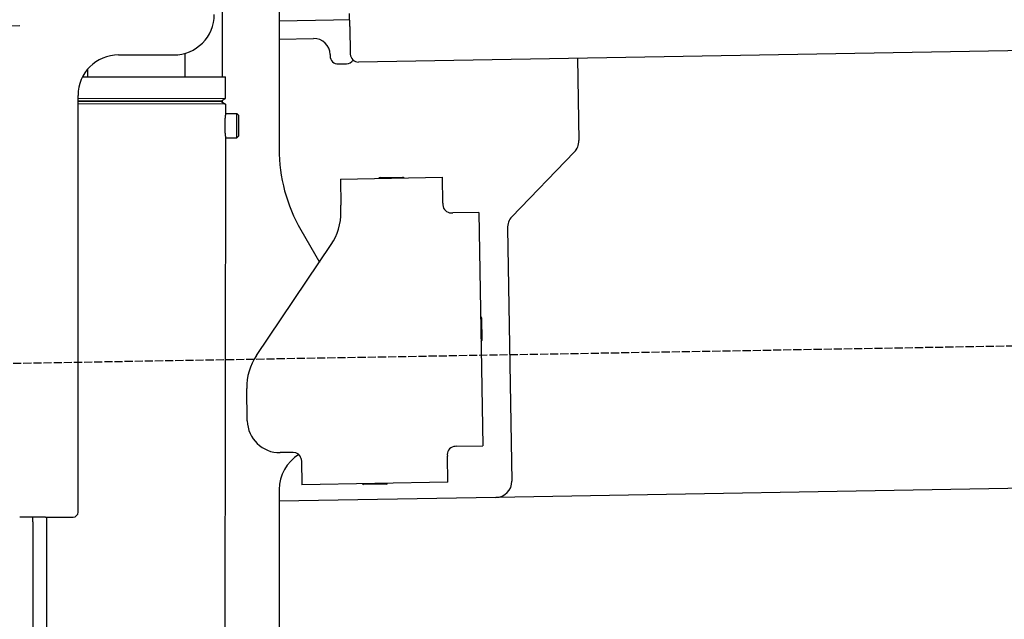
# Model space of a CAD drawing. Extents: x 1073 to 6773, y 5891 to 11716.
# Tile 38 of 45: x 4448 to 5055, y 10009 to 10379. Entities that reach past the tile are written whole.
import ezdxf

# ---------------------------------------------------------------- set-up
doc = ezdxf.new("R2010")
doc.units = 0
doc.linetypes.add('GEN3', pattern=[6.25, 5, -1.25])
doc.layers.get('0').update_dxf_attribs({"linetype": 'CONTINUOUS'})
doc.layers.add('3', color=6, linetype='GEN3')

msp = doc.modelspace()

# ---------------------------------------------------------------- linework, layer by layer
for p, q in [((4572.57, 10343.9), (4572.57, 10422.48)), ((4607.57, 10421.48), (4607.57, 10299.54)), ((4641.12, 10378.84), (4607.57, 10378.25)), ((4651.12, 10379.01), (4641.12, 10378.84)), ((4651.19, 10375.01), (4651.05, 10383.01)), ((4447.57, 10375.46), (4396.16, 10374.56)), ((4651.19, 10375.01), (4651.48, 10358.02)), ((6011.36, 10376.75), (4656.57, 10353.1)), ((4607.57, 10367.25), (4628.81, 10367.62)), ((4508.57, 10357.48), (4542.57, 10357.48)), ((4549.57, 10343.93), (4549.59, 10358.49)), ((4638.99, 10357.8), (4639, 10356.8)), ((4791.55, 10355.46), (4792.44, 10304.61)), ((4489.57, 10344.03), (4489.57, 10348.74)), ((4644.09, 10351.89), (4649.09, 10351.97)), ((4486.4, 10344.03), (4574.57, 10343.89)), ((4574.55, 10330.63), (4574.57, 10343.89)), ((4483.57, 10075.48), (4483.57, 10332.48)), ((4483.57, 10075.48), (4483.57, 10332.48)), ((4483.57, 10330.77), (4574.55, 10330.63)), ((4571.54, 10328.9), (4574.55, 10330.63)), ((4483.57, 10329.03), (4571.54, 10328.9)), ((4571.54, 10328.9), (4483.57, 10329.03)), ((4574.54, 10327.16), (4483.57, 10327.3)), ((4571.54, 10328.9), (4574.54, 10327.16)), ((4572.57, 10328.31), (4572.57, 10329.49)), ((4574.54, 10327.16), (4574.53, 10321.39)), ((4574.53, 10321.39), (4581.53, 10321.38)), ((4581.51, 10306.38), (4581.53, 10321.38)), ((4582.53, 10320.38), (4581.53, 10321.38)), ((4582.53, 10320.38), (4582.51, 10307.38)), ((4574.51, 10306.39), (4571.79, 8191.9)), ((4574.51, 10306.39), (4581.51, 10306.38)), ((4582.51, 10307.38), (4581.51, 10306.38)), ((4789.63, 10297.49), (4751.18, 10257.67)), ((4645.33, 10280.9), (4708.32, 10282)), ((4669.82, 10281.82), (4683.81, 10282.07)), ((4708.6, 10266), (4708.32, 10282)), ((4645.33, 10280.9), (4645.61, 10264.9)), ((4645.68, 10260.66), (4645.61, 10264.9)), ((4708.6, 10266), (4708.62, 10265)), ((4713.7, 10260.09), (4714.7, 10260.1)), ((4730.7, 10260.38), (4714.7, 10260.1)), ((4730.7, 10260.38), (4733.21, 10116.4)), ((4620.96, 10249.54), (4632.43, 10229.69)), ((4748.37, 10250.55), (4751.09, 10094.71)), ((4593.55, 10172.05), (4639.7, 10240.48)), ((4732.33, 10195.4), (4732.58, 10181.4)), ((4587.92, 10131.87), (4587.57, 10151.87)), ((4616.27, 10112.36), (4608.27, 10112.22)), ((4717.22, 10116.13), (4716.22, 10116.11)), ((4717.22, 10116.13), (4733.21, 10116.4)), ((4621.35, 10107.45), (4621.61, 10092.45)), ((4711.3, 10111.02), (4711.32, 10110.02)), ((4711.6, 10094.02), (4711.32, 10110.02)), ((6241.04, 10110.72), (4741.27, 10084.54)), ((4711.6, 10094.02), (4621.61, 10092.45)), ((4673.61, 10092.86), (4659.62, 10092.62)), ((4607.57, 10089.48), (4607.57, 8629.11)), ((4741.27, 10084.54), (4607.57, 10082.21)), ((4463.57, 10072.48), (4447.57, 10072.48)), ((4463.57, 10072.48), (4447.57, 10072.48)), ((4455.57, 10069.48), (4455.57, 10072.48)), ((4455.57, 10069.48), (4455.57, 10072.48)), ((4455.57, 10069.48), (4455.57, 8072.48)), ((4464.15, 10072.48), (4461.79, 8192.07)), ((4463.57, 10072.48), (4480.57, 10072.48)), ((4463.57, 10072.48), (4480.57, 10072.48))]:
    msp.add_line(p, q)
for points in [[(4574.53, 10321.4, 0), (4574.53, 10321.4, 0), (4574.53, 10321.4, 0), (4574.53, 10321.4, 0), (4574.53, 10321.4, 0), (4574.53, 10321.4, 0), (4574.53, 10321.4, 0), (4574.53, 10321.4, 0), (4574.53, 10321.4, 0), (4574.53, 10321.4, 0), (4574.53, 10321.4, 0), (4574.53, 10321.4, 0), (4574.53, 10321.4, 0), (4574.53, 10321.4, 0), (4574.53, 10321.4, 0), (4574.53, 10321.4, 0), (4574.53, 10321.4, 0), (4574.53, 10321.4, 0), (4574.53, 10321.4, 0), (4574.53, 10321.4, 0), (4574.53, 10321.4, 0), (4574.53, 10321.4, 0), (4574.53, 10321.4, 0), (4574.53, 10321.3, 0), (4574.52, 10321.3, 0), (4574.52, 10321.3, 0), (4574.52, 10321.3, 0), (4574.52, 10321.3, 0), (4574.52, 10321.3, 0), (4574.52, 10321.3, 0), (4574.52, 10321.3, 0), (4574.52, 10321.3, 0), (4574.52, 10321.3, 0), (4574.52, 10321.3, 0), (4574.52, 10321.3, 0), (4574.52, 10321.3, 0), (4574.52, 10321.3, 0), (4574.51, 10321.3, 0), (4574.51, 10321.3, 0), (4574.51, 10321.3, 0), (4574.51, 10321.3, 0), (4574.51, 10321.2, 0), (4574.51, 10321.2, 0), (4574.51, 10321.2, 0), (4574.51, 10321.2, 0), (4574.51, 10321.2, 0), (4574.51, 10321.2, 0), (4574.5, 10321.2, 0), (4574.5, 10321.2, 0), (4574.5, 10321.2, 0), (4574.5, 10321.2, 0), (4574.5, 10321.2, 0), (4574.5, 10321.2, 0), (4574.5, 10321.1, 0), (4574.5, 10321.1, 0), (4574.5, 10321.1, 0), (4574.49, 10321.1, 0), (4574.49, 10321.1, 0), (4574.49, 10321.1, 0), (4574.49, 10321.1, 0), (4574.49, 10321.1, 0), (4574.49, 10321.1, 0), (4574.49, 10321, 0), (4574.48, 10321, 0), (4574.48, 10321, 0), (4574.48, 10321, 0), (4574.48, 10321, 0), (4574.48, 10321, 0), (4574.48, 10321, 0), (4574.47, 10321, 0), (4574.47, 10321, 0), (4574.47, 10320.9, 0), (4574.47, 10320.9, 0), (4574.47, 10320.9, 0), (4574.47, 10320.9, 0), (4574.46, 10320.9, 0), (4574.46, 10320.9, 0), (4574.46, 10320.9, 0), (4574.46, 10320.8, 0), (4574.46, 10320.8, 0), (4574.46, 10320.8, 0), (4574.45, 10320.8, 0), (4574.45, 10320.8, 0), (4574.45, 10320.8, 0), (4574.45, 10320.8, 0), (4574.45, 10320.7, 0), (4574.44, 10320.7, 0), (4574.44, 10320.7, 0), (4574.44, 10320.7, 0), (4574.44, 10320.7, 0), (4574.44, 10320.7, 0), (4574.43, 10320.6, 0), (4574.43, 10320.6, 0), (4574.43, 10320.6, 0), (4574.43, 10320.6, 0), (4574.43, 10320.6, 0), (4574.42, 10320.6, 0), (4574.42, 10320.5, 0), (4574.42, 10320.5, 0), (4574.42, 10320.5, 0), (4574.42, 10320.5, 0), (4574.41, 10320.5, 0), (4574.41, 10320.5, 0), (4574.41, 10320.4, 0), (4574.41, 10320.4, 0), (4574.4, 10320.4, 0), (4574.4, 10320.4, 0), (4574.4, 10320.4, 0), (4574.4, 10320.3, 0), (4574.4, 10320.3, 0), (4574.39, 10320.3, 0), (4574.39, 10320.3, 0), (4574.39, 10320.3, 0), (4574.39, 10320.3, 0), (4574.38, 10320.2, 0), (4574.38, 10320.2, 0), (4574.38, 10320.2, 0), (4574.38, 10320.2, 0), (4574.37, 10320.1, 0), (4574.37, 10320.1, 0), (4574.37, 10320.1, 0), (4574.37, 10320.1, 0), (4574.36, 10320.1, 0), (4574.36, 10320, 0), (4574.36, 10320, 0), (4574.36, 10320, 0), (4574.35, 10320, 0), (4574.35, 10320, 0), (4574.35, 10319.9, 0), (4574.35, 10319.9, 0), (4574.35, 10319.9, 0), (4574.34, 10319.9, 0), (4574.34, 10319.9, 0), (4574.34, 10319.8, 0), (4574.34, 10319.8, 0), (4574.33, 10319.8, 0), (4574.33, 10319.8, 0), (4574.33, 10319.7, 0), (4574.33, 10319.7, 0), (4574.32, 10319.7, 0), (4574.32, 10319.7, 0), (4574.32, 10319.6, 0), (4574.32, 10319.6, 0), (4574.31, 10319.6, 0), (4574.31, 10319.6, 0), (4574.31, 10319.6, 0), (4574.31, 10319.5, 0), (4574.3, 10319.5, 0), (4574.3, 10319.5, 0), (4574.3, 10319.5, 0), (4574.3, 10319.4, 0), (4574.29, 10319.4, 0), (4574.29, 10319.4, 0), (4574.29, 10319.4, 0), (4574.29, 10319.3, 0), (4574.28, 10319.3, 0), (4574.28, 10319.3, 0), (4574.28, 10319.3, 0), (4574.28, 10319.2, 0), (4574.27, 10319.2, 0), (4574.27, 10319.2, 0), (4574.27, 10319.2, 0), (4574.27, 10319.1, 0), (4574.26, 10319.1, 0), (4574.26, 10319.1, 0), (4574.26, 10319.1, 0), (4574.26, 10319, 0), (4574.25, 10319, 0), (4574.25, 10319, 0), (4574.25, 10319, 0), (4574.25, 10318.9, 0), (4574.24, 10318.9, 0), (4574.24, 10318.9, 0), (4574.24, 10318.8, 0), (4574.24, 10318.8, 0), (4574.23, 10318.8, 0), (4574.23, 10318.8, 0), (4574.23, 10318.7, 0), (4574.23, 10318.7, 0), (4574.22, 10318.7, 0), (4574.22, 10318.7, 0), (4574.22, 10318.6, 0), (4574.22, 10318.6, 0), (4574.21, 10318.6, 0), (4574.21, 10318.5, 0), (4574.21, 10318.5, 0), (4574.21, 10318.5, 0), (4574.2, 10318.5, 0), (4574.2, 10318.4, 0), (4574.2, 10318.4, 0), (4574.2, 10318.4, 0), (4574.19, 10318.3, 0), (4574.19, 10318.3, 0), (4574.19, 10318.3, 0), (4574.19, 10318.2, 0), (4574.18, 10318.2, 0), (4574.18, 10318.2, 0), (4574.18, 10318.2, 0), (4574.18, 10318.1, 0), (4574.17, 10318.1, 0), (4574.17, 10318.1, 0), (4574.17, 10318, 0), (4574.17, 10318, 0), (4574.16, 10318, 0), (4574.16, 10317.9, 0), (4574.16, 10317.9, 0), (4574.16, 10317.9, 0), (4574.16, 10317.8, 0), (4574.15, 10317.8, 0), (4574.15, 10317.8, 0), (4574.15, 10317.7, 0), (4574.15, 10317.7, 0), (4574.14, 10317.7, 0), (4574.14, 10317.6, 0), (4574.14, 10317.6, 0), (4574.14, 10317.6, 0), (4574.13, 10317.6, 0), (4574.13, 10317.5, 0), (4574.13, 10317.5, 0), (4574.13, 10317.5, 0), (4574.13, 10317.4, 0), (4574.12, 10317.4, 0), (4574.12, 10317.4, 0), (4574.12, 10317.3, 0), (4574.12, 10317.3, 0), (4574.12, 10317.3, 0), (4574.11, 10317.2, 0), (4574.11, 10317.2, 0), (4574.11, 10317.2, 0), (4574.11, 10317.1, 0), (4574.1, 10317.1, 0), (4574.1, 10317.1, 0), (4574.1, 10317, 0), (4574.1, 10317, 0), (4574.1, 10316.9, 0), (4574.09, 10316.9, 0), (4574.09, 10316.9, 0), (4574.09, 10316.8, 0), (4574.09, 10316.8, 0), (4574.09, 10316.8, 0), (4574.09, 10316.7, 0), (4574.08, 10316.7, 0), (4574.08, 10316.7, 0), (4574.08, 10316.6, 0), (4574.08, 10316.6, 0), (4574.08, 10316.6, 0), (4574.07, 10316.5, 0), (4574.07, 10316.5, 0), (4574.07, 10316.5, 0), (4574.07, 10316.4, 0), (4574.07, 10316.4, 0), (4574.07, 10316.4, 0), (4574.06, 10316.3, 0), (4574.06, 10316.3, 0), (4574.06, 10316.2, 0), (4574.06, 10316.2, 0), (4574.06, 10316.2, 0), (4574.06, 10316.1, 0), (4574.05, 10316.1, 0), (4574.05, 10316.1, 0), (4574.05, 10316, 0), (4574.05, 10316, 0), (4574.05, 10316, 0), (4574.05, 10315.9, 0), (4574.05, 10315.9, 0), (4574.05, 10315.9, 0), (4574.04, 10315.8, 0), (4574.04, 10315.8, 0), (4574.04, 10315.7, 0), (4574.04, 10315.7, 0), (4574.04, 10315.7, 0), (4574.04, 10315.6, 0), (4574.04, 10315.6, 0), (4574.04, 10315.6, 0), (4574.03, 10315.5, 0), (4574.03, 10315.5, 0), (4574.03, 10315.5, 0), (4574.03, 10315.4, 0), (4574.03, 10315.4, 0), (4574.03, 10315.3, 0), (4574.03, 10315.3, 0), (4574.03, 10315.3, 0), (4574.03, 10315.2, 0), (4574.02, 10315.2, 0), (4574.02, 10315.2, 0), (4574.02, 10315.1, 0), (4574.02, 10315.1, 0), (4574.02, 10315.1, 0), (4574.02, 10315, 0), (4574.02, 10315, 0), (4574.02, 10314.9, 0), (4574.02, 10314.9, 0), (4574.02, 10314.9, 0), (4574.02, 10314.8, 0), (4574.02, 10314.8, 0), (4574.02, 10314.8, 0), (4574.01, 10314.7, 0), (4574.01, 10314.7, 0), (4574.01, 10314.7, 0), (4574.01, 10314.6, 0), (4574.01, 10314.6, 0), (4574.01, 10314.5, 0), (4574.01, 10314.5, 0), (4574.01, 10314.5, 0), (4574.01, 10314.4, 0), (4574.01, 10314.4, 0), (4574.01, 10314.4, 0), (4574.01, 10314.3, 0), (4574.01, 10314.3, 0), (4574.01, 10314.3, 0), (4574.01, 10314.2, 0), (4574.01, 10314.2, 0), (4574.01, 10314.1, 0), (4574.01, 10314.1, 0), (4574.01, 10314.1, 0), (4574.01, 10314, 0), (4574.01, 10314, 0), (4574.01, 10314, 0), (4574.01, 10313.9, 0), (4574.01, 10313.9, 0)], [(4574.01, 10313.9, 0), (4574.01, 10313.9, 0), (4574.01, 10313.8, 0), (4574.01, 10313.8, 0), (4574.01, 10313.8, 0), (4574.01, 10313.7, 0), (4574.01, 10313.7, 0), (4574.01, 10313.6, 0), (4574.01, 10313.6, 0), (4574.01, 10313.6, 0), (4574.01, 10313.5, 0), (4574.01, 10313.5, 0), (4574.01, 10313.5, 0), (4574.01, 10313.4, 0), (4574.01, 10313.4, 0), (4574.01, 10313.4, 0), (4574.01, 10313.3, 0), (4574.01, 10313.3, 0), (4574.01, 10313.2, 0), (4574.01, 10313.2, 0), (4574.01, 10313.2, 0), (4574.01, 10313.1, 0), (4574.01, 10313.1, 0), (4574.01, 10313.1, 0), (4574.01, 10313, 0), (4574.01, 10313, 0), (4574.01, 10313, 0), (4574.01, 10312.9, 0), (4574.01, 10312.9, 0), (4574.02, 10312.8, 0), (4574.02, 10312.8, 0), (4574.02, 10312.8, 0), (4574.02, 10312.7, 0), (4574.02, 10312.7, 0), (4574.02, 10312.7, 0), (4574.02, 10312.6, 0), (4574.02, 10312.6, 0), (4574.02, 10312.6, 0), (4574.02, 10312.5, 0), (4574.02, 10312.5, 0), (4574.02, 10312.4, 0), (4574.02, 10312.4, 0), (4574.03, 10312.4, 0), (4574.03, 10312.3, 0), (4574.03, 10312.3, 0), (4574.03, 10312.3, 0), (4574.03, 10312.2, 0), (4574.03, 10312.2, 0), (4574.03, 10312.2, 0), (4574.03, 10312.1, 0), (4574.03, 10312.1, 0), (4574.04, 10312, 0), (4574.04, 10312, 0), (4574.04, 10312, 0), (4574.04, 10311.9, 0), (4574.04, 10311.9, 0), (4574.04, 10311.9, 0), (4574.04, 10311.8, 0), (4574.04, 10311.8, 0), (4574.05, 10311.8, 0), (4574.05, 10311.7, 0), (4574.05, 10311.7, 0), (4574.05, 10311.7, 0), (4574.05, 10311.6, 0), (4574.05, 10311.6, 0), (4574.05, 10311.5, 0), (4574.06, 10311.5, 0), (4574.06, 10311.5, 0), (4574.06, 10311.4, 0), (4574.06, 10311.4, 0), (4574.06, 10311.4, 0), (4574.06, 10311.3, 0), (4574.06, 10311.3, 0), (4574.07, 10311.3, 0), (4574.07, 10311.2, 0), (4574.07, 10311.2, 0), (4574.07, 10311.2, 0), (4574.07, 10311.1, 0), (4574.07, 10311.1, 0), (4574.08, 10311, 0), (4574.08, 10311, 0), (4574.08, 10311, 0), (4574.08, 10310.9, 0), (4574.08, 10310.9, 0), (4574.09, 10310.9, 0), (4574.09, 10310.8, 0), (4574.09, 10310.8, 0), (4574.09, 10310.8, 0), (4574.09, 10310.7, 0), (4574.09, 10310.7, 0), (4574.1, 10310.7, 0), (4574.1, 10310.6, 0), (4574.1, 10310.6, 0), (4574.1, 10310.6, 0), (4574.1, 10310.5, 0), (4574.11, 10310.5, 0), (4574.11, 10310.5, 0), (4574.11, 10310.4, 0), (4574.11, 10310.4, 0), (4574.12, 10310.4, 0), (4574.12, 10310.3, 0), (4574.12, 10310.3, 0), (4574.12, 10310.3, 0), (4574.12, 10310.2, 0), (4574.13, 10310.2, 0), (4574.13, 10310.2, 0), (4574.13, 10310.1, 0), (4574.13, 10310.1, 0), (4574.13, 10310.1, 0), (4574.14, 10310, 0), (4574.14, 10310, 0), (4574.14, 10310, 0), (4574.14, 10309.9, 0), (4574.15, 10309.9, 0), (4574.15, 10309.9, 0), (4574.15, 10309.9, 0), (4574.15, 10309.8, 0), (4574.15, 10309.8, 0), (4574.16, 10309.8, 0), (4574.16, 10309.7, 0), (4574.16, 10309.7, 0), (4574.16, 10309.7, 0), (4574.17, 10309.6, 0), (4574.17, 10309.6, 0), (4574.17, 10309.6, 0), (4574.17, 10309.5, 0), (4574.18, 10309.5, 0), (4574.18, 10309.5, 0), (4574.18, 10309.5, 0), (4574.18, 10309.4, 0), (4574.19, 10309.4, 0), (4574.19, 10309.4, 0), (4574.19, 10309.3, 0), (4574.19, 10309.3, 0), (4574.19, 10309.3, 0), (4574.2, 10309.3, 0), (4574.2, 10309.2, 0), (4574.2, 10309.2, 0), (4574.2, 10309.2, 0), (4574.21, 10309.1, 0), (4574.21, 10309.1, 0), (4574.21, 10309.1, 0), (4574.21, 10309.1, 0), (4574.22, 10309, 0), (4574.22, 10309, 0), (4574.22, 10309, 0), (4574.22, 10308.9, 0), (4574.23, 10308.9, 0), (4574.23, 10308.9, 0), (4574.23, 10308.9, 0), (4574.23, 10308.8, 0), (4574.24, 10308.8, 0), (4574.24, 10308.8, 0), (4574.24, 10308.8, 0), (4574.24, 10308.7, 0), (4574.25, 10308.7, 0), (4574.25, 10308.7, 0), (4574.25, 10308.7, 0), (4574.25, 10308.6, 0), (4574.25, 10308.6, 0), (4574.26, 10308.6, 0), (4574.26, 10308.6, 0), (4574.26, 10308.5, 0), (4574.26, 10308.5, 0), (4574.27, 10308.5, 0), (4574.27, 10308.5, 0), (4574.27, 10308.4, 0), (4574.27, 10308.4, 0), (4574.28, 10308.4, 0), (4574.28, 10308.4, 0), (4574.28, 10308.3, 0), (4574.28, 10308.3, 0), (4574.29, 10308.3, 0), (4574.29, 10308.3, 0), (4574.29, 10308.2, 0), (4574.29, 10308.2, 0), (4574.3, 10308.2, 0), (4574.3, 10308.2, 0), (4574.3, 10308.1, 0), (4574.3, 10308.1, 0), (4574.31, 10308.1, 0), (4574.31, 10308.1, 0), (4574.31, 10308.1, 0), (4574.31, 10308, 0), (4574.31, 10308, 0), (4574.32, 10308, 0), (4574.32, 10308, 0), (4574.32, 10307.9, 0), (4574.32, 10307.9, 0), (4574.33, 10307.9, 0), (4574.33, 10307.9, 0), (4574.33, 10307.9, 0), (4574.33, 10307.8, 0), (4574.34, 10307.8, 0), (4574.34, 10307.8, 0), (4574.34, 10307.8, 0), (4574.34, 10307.7, 0), (4574.35, 10307.7, 0), (4574.35, 10307.7, 0), (4574.35, 10307.7, 0), (4574.35, 10307.7, 0), (4574.35, 10307.6, 0), (4574.36, 10307.6, 0), (4574.36, 10307.6, 0), (4574.36, 10307.6, 0), (4574.36, 10307.6, 0), (4574.37, 10307.5, 0), (4574.37, 10307.5, 0), (4574.37, 10307.5, 0), (4574.37, 10307.5, 0), (4574.38, 10307.5, 0), (4574.38, 10307.4, 0), (4574.38, 10307.4, 0), (4574.38, 10307.4, 0), (4574.38, 10307.4, 0), (4574.39, 10307.4, 0), (4574.39, 10307.3, 0), (4574.39, 10307.3, 0), (4574.39, 10307.3, 0), (4574.39, 10307.3, 0), (4574.4, 10307.3, 0), (4574.4, 10307.3, 0), (4574.4, 10307.2, 0), (4574.4, 10307.2, 0), (4574.41, 10307.2, 0), (4574.41, 10307.2, 0), (4574.41, 10307.2, 0), (4574.41, 10307.2, 0), (4574.41, 10307.1, 0), (4574.42, 10307.1, 0), (4574.42, 10307.1, 0), (4574.42, 10307.1, 0), (4574.42, 10307.1, 0), (4574.42, 10307.1, 0), (4574.42, 10307, 0), (4574.43, 10307, 0), (4574.43, 10307, 0), (4574.43, 10307, 0), (4574.43, 10307, 0), (4574.43, 10307, 0), (4574.44, 10307, 0), (4574.44, 10306.9, 0), (4574.44, 10306.9, 0), (4574.44, 10306.9, 0), (4574.44, 10306.9, 0), (4574.44, 10306.9, 0), (4574.45, 10306.9, 0), (4574.45, 10306.9, 0), (4574.45, 10306.8, 0), (4574.45, 10306.8, 0), (4574.45, 10306.8, 0), (4574.45, 10306.8, 0), (4574.46, 10306.8, 0), (4574.46, 10306.8, 0), (4574.46, 10306.8, 0), (4574.46, 10306.8, 0), (4574.46, 10306.8, 0), (4574.46, 10306.7, 0), (4574.46, 10306.7, 0), (4574.47, 10306.7, 0), (4574.47, 10306.7, 0), (4574.47, 10306.7, 0), (4574.47, 10306.7, 0), (4574.47, 10306.7, 0), (4574.47, 10306.7, 0), (4574.47, 10306.7, 0), (4574.48, 10306.6, 0), (4574.48, 10306.6, 0), (4574.48, 10306.6, 0), (4574.48, 10306.6, 0), (4574.48, 10306.6, 0), (4574.48, 10306.6, 0), (4574.48, 10306.6, 0), (4574.48, 10306.6, 0), (4574.48, 10306.6, 0), (4574.49, 10306.6, 0), (4574.49, 10306.6, 0), (4574.49, 10306.6, 0), (4574.49, 10306.5, 0), (4574.49, 10306.5, 0), (4574.49, 10306.5, 0), (4574.49, 10306.5, 0), (4574.49, 10306.5, 0), (4574.49, 10306.5, 0), (4574.49, 10306.5, 0), (4574.49, 10306.5, 0), (4574.5, 10306.5, 0), (4574.5, 10306.5, 0), (4574.5, 10306.5, 0), (4574.5, 10306.5, 0), (4574.5, 10306.5, 0), (4574.5, 10306.5, 0), (4574.5, 10306.5, 0), (4574.5, 10306.5, 0), (4574.5, 10306.5, 0), (4574.5, 10306.4, 0), (4574.5, 10306.4, 0), (4574.5, 10306.4, 0), (4574.5, 10306.4, 0), (4574.5, 10306.4, 0), (4574.5, 10306.4, 0), (4574.5, 10306.4, 0), (4574.51, 10306.4, 0), (4574.51, 10306.4, 0), (4574.51, 10306.4, 0), (4574.51, 10306.4, 0), (4574.51, 10306.4, 0), (4574.51, 10306.4, 0), (4574.51, 10306.4, 0), (4574.51, 10306.4, 0), (4574.51, 10306.4, 0), (4574.51, 10306.4, 0), (4574.51, 10306.4, 0), (4574.51, 10306.4, 0), (4574.51, 10306.4, 0), (4574.51, 10306.4, 0), (4574.51, 10306.4, 0), (4574.51, 10306.4, 0), (4574.51, 10306.4, 0), (4574.51, 10306.4, 0)], [(4621.35, 10107.5, 0), (4621.35, 10107.5, 0), (4621.35, 10107.5, 0), (4621.35, 10107.5, 0), (4621.35, 10107.5, 0), (4621.35, 10107.5, 0), (4621.35, 10107.5, 0), (4621.35, 10107.5, 0), (4621.35, 10107.5, 0), (4621.35, 10107.5, 0), (4621.35, 10107.5, 0), (4621.35, 10107.5, 0), (4621.35, 10107.5, 0), (4621.35, 10107.6, 0), (4621.35, 10107.6, 0), (4621.35, 10107.6, 0), (4621.35, 10107.6, 0), (4621.35, 10107.6, 0), (4621.35, 10107.6, 0), (4621.35, 10107.6, 0), (4621.35, 10107.6, 0), (4621.35, 10107.6, 0), (4621.35, 10107.6, 0), (4621.35, 10107.6, 0), (4621.35, 10107.6, 0), (4621.35, 10107.6, 0), (4621.34, 10107.7, 0), (4621.34, 10107.7, 0), (4621.34, 10107.7, 0), (4621.34, 10107.7, 0), (4621.34, 10107.7, 0), (4621.34, 10107.7, 0), (4621.34, 10107.7, 0), (4621.34, 10107.7, 0), (4621.34, 10107.7, 0), (4621.34, 10107.7, 0), (4621.34, 10107.7, 0), (4621.34, 10107.7, 0), (4621.34, 10107.7, 0), (4621.34, 10107.8, 0), (4621.34, 10107.8, 0), (4621.34, 10107.8, 0), (4621.34, 10107.8, 0), (4621.34, 10107.8, 0), (4621.33, 10107.8, 0), (4621.33, 10107.8, 0), (4621.33, 10107.8, 0), (4621.33, 10107.8, 0), (4621.33, 10107.8, 0), (4621.33, 10107.8, 0), (4621.33, 10107.8, 0), (4621.33, 10107.8, 0), (4621.33, 10107.9, 0), (4621.33, 10107.9, 0), (4621.33, 10107.9, 0), (4621.33, 10107.9, 0), (4621.33, 10107.9, 0), (4621.32, 10107.9, 0), (4621.32, 10107.9, 0), (4621.32, 10107.9, 0), (4621.32, 10107.9, 0), (4621.32, 10107.9, 0), (4621.32, 10107.9, 0), (4621.32, 10107.9, 0), (4621.32, 10108, 0), (4621.32, 10108, 0), (4621.32, 10108, 0), (4621.32, 10108, 0), (4621.31, 10108, 0), (4621.31, 10108, 0), (4621.31, 10108, 0), (4621.31, 10108, 0), (4621.31, 10108, 0), (4621.31, 10108, 0), (4621.31, 10108, 0), (4621.31, 10108, 0), (4621.31, 10108, 0), (4621.31, 10108.1, 0), (4621.3, 10108.1, 0), (4621.3, 10108.1, 0), (4621.3, 10108.1, 0), (4621.3, 10108.1, 0), (4621.3, 10108.1, 0), (4621.3, 10108.1, 0), (4621.3, 10108.1, 0), (4621.3, 10108.1, 0), (4621.29, 10108.1, 0), (4621.29, 10108.1, 0), (4621.29, 10108.1, 0), (4621.29, 10108.1, 0), (4621.29, 10108.2, 0), (4621.29, 10108.2, 0), (4621.29, 10108.2, 0), (4621.29, 10108.2, 0), (4621.28, 10108.2, 0), (4621.28, 10108.2, 0), (4621.28, 10108.2, 0), (4621.28, 10108.2, 0), (4621.28, 10108.2, 0), (4621.28, 10108.2, 0), (4621.28, 10108.2, 0), (4621.28, 10108.2, 0), (4621.27, 10108.3, 0), (4621.27, 10108.3, 0), (4621.27, 10108.3, 0), (4621.27, 10108.3, 0), (4621.27, 10108.3, 0), (4621.27, 10108.3, 0), (4621.26, 10108.3, 0), (4621.26, 10108.3, 0), (4621.26, 10108.3, 0), (4621.26, 10108.3, 0), (4621.26, 10108.3, 0), (4621.26, 10108.3, 0), (4621.26, 10108.3, 0), (4621.25, 10108.4, 0), (4621.25, 10108.4, 0), (4621.25, 10108.4, 0), (4621.25, 10108.4, 0), (4621.25, 10108.4, 0), (4621.25, 10108.4, 0), (4621.24, 10108.4, 0), (4621.24, 10108.4, 0), (4621.24, 10108.4, 0), (4621.24, 10108.4, 0), (4621.24, 10108.4, 0), (4621.24, 10108.4, 0), (4621.23, 10108.4, 0)]]:
    msp.add_polyline3d(points)
for centre, radius, start, end in [((4542.57, 10382.48), 25, 270, 0), ((4628.99, 10357.62), 10, 1, 91), ((4508.57, 10332.48), 25, 90, 180), ((4644, 10356.88), 5, 181, 271), ((4649, 10356.97), 5, 271, 327.76328), ((4656.48, 10358.1), 5, 181, 271), ((4707.57, 10299.54), 100, 180, 210), ((4782.44, 10304.43), 10, 316, 1), ((4669.83, 10280.82), 1, 91, 151), ((4683.83, 10281.07), 1, 31, 91), ((4713.62, 10265.09), 5, 181, 271), ((4610.69, 10260.05), 35, 326, 1), ((4758.37, 10250.72), 10, 136, 181), ((4731.33, 10195.38), 1, 1, 61), ((4731.58, 10181.39), 1, 301, 1), ((4622.57, 10152.48), 35, 146, 181), ((4607.92, 10132.22), 20, 181, 271), ((4616.35, 10107.36), 5, 12.53696, 91), ((4716.3, 10111.11), 5, 91, 181), ((4632.57, 10089.48), 25, 120.68722, 180), ((4659.6, 10093.62), 1, 211, 271), ((4673.6, 10093.86), 1, 271, 331), ((4741.1, 10094.54), 10, 271, 1), ((4480.57, 10075.48), 3, 270, 0), ((4480.57, 10075.48), 3, 270, 0)]:
    msp.add_arc(centre, radius, start, end)
at = {"layer": '3'}
msp.add_line((1175.28, 10110.3), (6230.45, 10198.53), dxfattribs=at)

doc.saveas('drawing.dxf')
